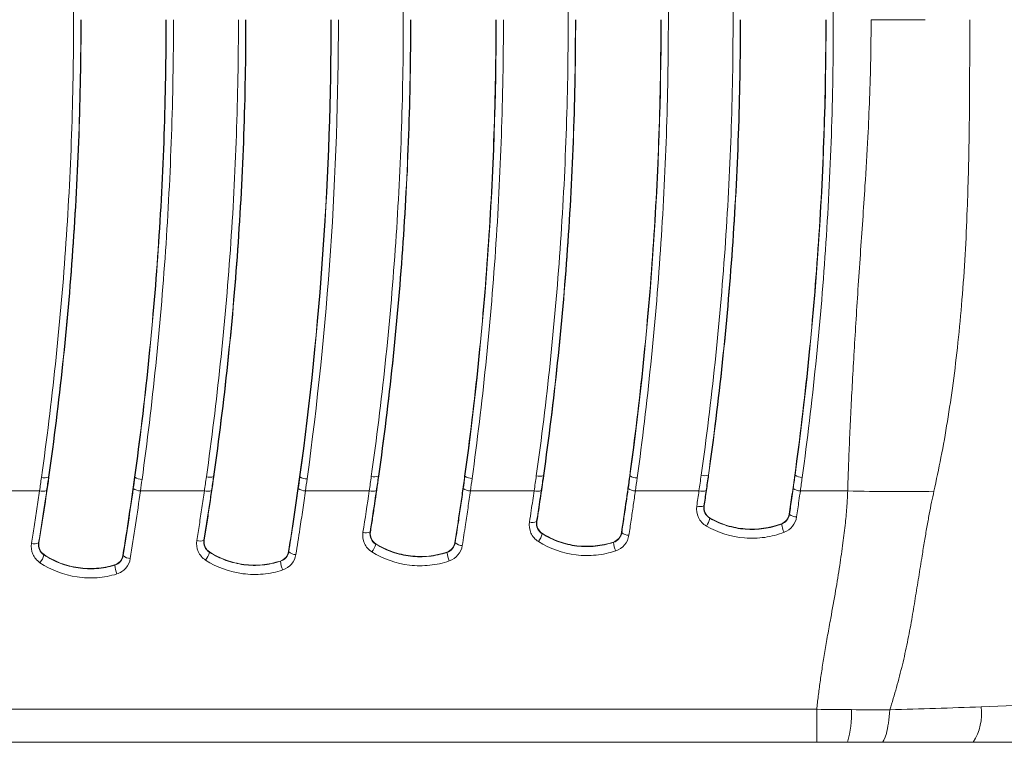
# Model space of a CAD drawing. Header units: millimetres. Extents: x 97 to 538, y 57 to 365.
# Tile 29 of 44: x 366 to 393, y 325 to 345. Entities that reach past the tile are written whole.
import ezdxf

# ---------------------------------------------------------------- set-up
doc = ezdxf.new("R2010")
doc.units = ezdxf.units.MM

msp = doc.modelspace()

# ---------------------------------------------------------------- linework, layer by layer
at = {"color": 7, "linetype": 'Continuous', "lineweight": 15}
for p, q in [((366.803, 332.528), (366.812, 332.527)), ((369.194, 332.526), (369.185, 332.527)), ((371.373, 332.543), (371.382, 332.542)), ((373.768, 332.54), (373.759, 332.541)), ((375.944, 332.557), (375.953, 332.556)), ((378.341, 332.554), (378.332, 332.555)), ((380.515, 332.572), (380.524, 332.57)), ((382.914, 332.568), (382.906, 332.569)), ((385.086, 332.586), (385.094, 332.585)), ((387.488, 332.582), (387.479, 332.583)), ((366.551, 332.149), (364.777, 332.149)), ((371.12, 332.149), (369.348, 332.149)), ((375.689, 332.149), (373.92, 332.149)), ((380.257, 332.149), (378.491, 332.149)), ((384.826, 332.149), (383.063, 332.149)), ((388.946, 332.149), (387.635, 332.149)), ((384.961, 331.734), (384.97, 331.732)), ((380.326, 331.298), (380.335, 331.296)), ((385.133, 331.395), (385.129, 331.388)), ((387.324, 331.5), (387.333, 331.498)), ((375.712, 331.013), (375.721, 331.011)), ((382.676, 330.994), (382.685, 330.993)), ((387.116, 331.23), (387.113, 331.238)), ((366.526, 330.707), (366.535, 330.706)), ((371.107, 330.786), (371.116, 330.784)), ((378.061, 330.713), (378.069, 330.712)), ((380.486, 330.966), (380.482, 330.959)), ((382.456, 330.723), (382.453, 330.73)), ((371.264, 330.456), (371.259, 330.449)), ((373.45, 330.465), (373.459, 330.464)), ((375.873, 330.68), (375.868, 330.674)), ((377.843, 330.445), (377.84, 330.452)), ((366.677, 330.382), (366.672, 330.375)), ((368.861, 330.357), (368.87, 330.355)), ((373.229, 330.198), (373.227, 330.205)), ((368.635, 330.089), (368.633, 330.096)), ((388.087, 326.096), (348.776, 326.096)), ((348.521, 325.183), (388.094, 325.183))]:
    msp.add_line(p, q, dxfattribs=at)
for centre, radius, start, end in [((366.695, 332.835), 0.325, 253.9276, 289.4298), ((369.39, 332.807), 0.342, 235.1928, 270.4679), ((371.265, 332.849), 0.325, 253.9438, 289.4092), ((373.963, 332.822), 0.343, 235.2264, 270.4708), ((375.836, 332.864), 0.325, 253.9592, 289.3894), ((378.536, 332.836), 0.343, 235.2596, 270.4734), ((380.407, 332.879), 0.326, 253.9743, 289.3699), ((383.11, 332.85), 0.343, 235.295, 270.4759), ((384.978, 332.894), 0.326, 253.9901, 289.3476), ((387.683, 332.865), 0.343, 235.3319, 270.477), ((366.641, 332.453), 0.317, 253.5169, 289.9224), ((369.346, 332.485), 0.336, 234.4144, 270.4471), ((371.21, 332.453), 0.317, 253.5164, 289.9208), ((373.917, 332.485), 0.336, 234.4173, 270.4469), ((375.779, 332.453), 0.317, 253.5138, 289.9213), ((378.489, 332.485), 0.336, 234.4173, 270.4481), ((380.347, 332.453), 0.317, 253.5121, 289.923), ((383.06, 332.485), 0.336, 234.4171, 270.4487), ((384.916, 332.453), 0.317, 253.5131, 289.9198), ((387.632, 332.485), 0.336, 234.4198, 270.4479), ((384.851, 332.008), 0.296, 252.7635, 291.8348), ((380.214, 331.552), 0.278, 252.0322, 293.7693), ((384.524, 331.536), 0.623, 324.2571, 346.2473), ((387.526, 331.732), 0.303, 230.4998, 270.933), ((375.599, 331.255), 0.267, 251.587, 295.0027), ((382.876, 331.204), 0.285, 227.814, 271.217), ((387.96, 331.363), 0.855, 188.9421, 205.1658), ((366.412, 330.938), 0.257, 251.134, 296.3091), ((370.993, 331.019), 0.26, 251.2467, 295.9798), ((378.261, 330.912), 0.277, 226.3578, 271.3549), ((379.944, 331.091), 0.553, 321.1874, 346.2012), ((383.347, 330.833), 0.898, 187.0597, 202.7567), ((370.757, 330.562), 0.515, 320.0765, 347.3157), ((373.649, 330.655), 0.27, 225.0916, 271.4636), ((375.344, 330.794), 0.538, 321.0954, 347.0432), ((378.696, 330.545), 0.859, 186.7021, 203.2319), ((366.187, 330.487), 0.498, 318.7981, 347.0306), ((369.06, 330.543), 0.267, 224.5419, 271.5085), ((374.09, 330.289), 0.865, 186.0546, 202.5994), ((369.536, 330.176), 0.905, 185.5132, 201.3844), ((386.647, 325.922), 2.407, 342.1125, 3.9388), ((391.142, 325.991), 1.518, 327.8082, 6.625)]:
    msp.add_arc(centre, radius, start, end, dxfattribs=at)
for points, knots in [([(376.632, 345.203), (376.632, 347.399), (376.553, 349.589), (376.315, 352.863), (376.216, 353.949), (376.04, 355.57), (375.976, 356.109), (375.84, 357.184), (375.765, 357.72), (375.69, 358.256)], [0, 0, 0, 0, 0.5, 0.5, 0.75, 0.75, 0.875, 0.875, 1, 1, 1, 1]), ([(383.064, 358.256), (383.137, 357.72), (383.209, 357.184), (383.341, 356.109), (383.403, 355.57), (383.574, 353.949), (383.67, 352.863), (383.9, 349.59), (383.977, 347.398), (383.977, 345.203)], [0, 0, 0, 0, 0.125, 0.125, 0.25, 0.25, 0.5, 0.5, 1, 1, 1, 1]), ([(367.495, 345.203), (367.495, 347.334), (367.42, 349.465), (367.121, 353.7), (366.898, 355.802), (366.605, 357.882)], [0, 0, 0, 0, 0.5, 0.5, 1, 1, 1, 1]), ([(381.201, 345.203), (381.201, 347.327), (381.126, 349.45), (380.83, 353.673), (380.608, 355.766), (380.317, 357.839)], [0, 0, 0, 0, 0.5, 0.5, 1, 1, 1, 1]), ([(385.77, 345.203), (385.77, 347.325), (385.695, 349.445), (385.399, 353.663), (385.178, 355.754), (384.888, 357.825)], [0, 0, 0, 0, 0.5, 0.5, 1, 1, 1, 1]), ([(387.686, 357.884), (387.97, 355.803), (388.187, 353.698), (388.476, 349.461), (388.548, 347.334), (388.548, 345.203)], [0, 0, 0, 0, 0.5, 0.5, 1, 1, 1, 1]), ([(366.605, 332.523), (366.898, 334.603), (367.121, 336.707), (367.42, 340.943), (367.495, 343.071), (367.495, 345.203)], [0, 0, 0, 0, 0.5, 0.5, 1, 1, 1, 1]), ([(367.695, 345.203), (367.695, 343.074), (367.619, 340.945), (367.32, 336.711), (367.097, 334.605), (366.803, 332.528)], [0, 0, 0, 0, 0.5, 0.5, 1, 1, 1, 1]), ([(366.812, 332.527), (367.105, 334.605), (367.329, 336.708), (367.628, 340.943), (367.703, 343.071), (367.703, 345.203)], [0, 0, 0, 0, 0.5, 0.5, 1, 1, 1, 1]), ([(370.054, 345.203), (370.054, 343.071), (369.981, 340.946), (369.689, 336.709), (369.472, 334.606), (369.185, 332.527)], [0, 0, 0, 0, 0.5, 0.5, 1, 1, 1, 1]), ([(369.194, 332.526), (369.48, 334.605), (369.698, 336.71), (369.989, 340.946), (370.063, 343.071), (370.063, 345.203)], [0, 0, 0, 0, 0.5, 0.5, 1, 1, 1, 1]), ([(370.263, 345.203), (370.263, 343.061), (370.189, 340.926), (369.897, 336.669), (369.679, 334.555), (369.392, 332.465)], [0, 0, 0, 0, 0.5, 0.5, 1, 1, 1, 1]), ([(371.176, 332.537), (371.468, 334.615), (371.69, 336.712), (371.988, 340.945), (372.064, 343.073), (372.064, 345.203)], [0, 0, 0, 0, 0.5, 0.5, 1, 1, 1, 1]), ([(372.263, 345.203), (372.263, 343.075), (372.188, 340.947), (371.89, 336.716), (371.667, 334.619), (371.373, 332.543)], [0, 0, 0, 0, 0.5, 0.5, 1, 1, 1, 1]), ([(371.382, 332.542), (371.676, 334.617), (371.898, 336.713), (372.197, 340.945), (372.272, 343.073), (372.272, 345.203)], [0, 0, 0, 0, 0.5, 0.5, 1, 1, 1, 1]), ([(375.746, 332.551), (376.038, 334.627), (376.26, 336.722), (376.557, 340.95), (376.632, 343.075), (376.632, 345.203)], [0, 0, 0, 0, 0.5, 0.5, 1, 1, 1, 1]), ([(376.832, 345.203), (376.832, 343.077), (376.757, 340.952), (376.459, 336.726), (376.237, 334.631), (375.944, 332.557)], [0, 0, 0, 0, 0.5, 0.5, 1, 1, 1, 1]), ([(375.953, 332.556), (376.246, 334.63), (376.468, 336.723), (376.765, 340.95), (376.841, 343.075), (376.841, 345.203)], [0, 0, 0, 0, 0.5, 0.5, 1, 1, 1, 1]), ([(379.197, 345.203), (379.197, 343.076), (379.124, 340.95), (378.834, 336.723), (378.617, 334.63), (378.332, 332.555)], [0, 0, 0, 0, 0.5, 0.5, 1, 1, 1, 1]), ([(379.406, 345.203), (379.406, 343.066), (379.332, 340.931), (379.042, 336.683), (378.825, 334.579), (378.539, 332.493)], [0, 0, 0, 0, 0.5, 0.5, 1, 1, 1, 1]), ([(380.317, 332.566), (380.608, 334.639), (380.829, 336.732), (381.126, 340.955), (381.201, 343.078), (381.201, 345.203)], [0, 0, 0, 0, 0.5, 0.5, 1, 1, 1, 1]), ([(381.401, 345.203), (381.401, 343.08), (381.326, 340.957), (381.029, 336.736), (380.807, 334.643), (380.515, 332.572)], [0, 0, 0, 0, 0.5, 0.5, 1, 1, 1, 1]), ([(380.524, 332.57), (380.816, 334.642), (381.037, 336.733), (381.334, 340.955), (381.409, 343.078), (381.409, 345.203)], [0, 0, 0, 0, 0.5, 0.5, 1, 1, 1, 1]), ([(383.769, 345.203), (383.769, 343.078), (383.696, 340.955), (383.406, 336.733), (383.19, 334.641), (382.906, 332.569)], [0, 0, 0, 0, 0.5, 0.5, 1, 1, 1, 1]), ([(383.977, 345.203), (383.977, 343.068), (383.904, 340.936), (383.614, 336.693), (383.398, 334.591), (383.113, 332.507)], [0, 0, 0, 0, 0.5, 0.5, 1, 1, 1, 1]), ([(384.888, 332.58), (385.178, 334.651), (385.399, 336.741), (385.695, 340.96), (385.77, 343.08), (385.77, 345.203)], [0, 0, 0, 0, 0.5, 0.5, 1, 1, 1, 1]), ([(385.97, 345.203), (385.97, 343.082), (385.895, 340.962), (385.598, 336.745), (385.377, 334.655), (385.086, 332.586)], [0, 0, 0, 0, 0.5, 0.5, 1, 1, 1, 1]), ([(385.094, 332.585), (385.386, 334.654), (385.607, 336.743), (385.903, 340.96), (385.978, 343.08), (385.978, 345.203)], [0, 0, 0, 0, 0.5, 0.5, 1, 1, 1, 1]), ([(388.34, 345.203), (388.34, 343.08), (388.267, 340.96), (387.978, 336.742), (387.763, 334.653), (387.479, 332.583)], [0, 0, 0, 0, 0.5, 0.5, 1, 1, 1, 1]), ([(388.548, 345.203), (388.548, 343.071), (388.476, 340.94), (388.186, 336.702), (387.971, 334.602), (387.686, 332.521)], [0, 0, 0, 0, 0.5, 0.5, 1, 1, 1, 1]), ([(388.946, 332.149), (388.953, 332.371), (388.967, 332.827), (388.996, 333.535), (389.031, 334.287), (389.072, 335.083), (389.119, 335.923), (389.173, 336.808), (389.232, 337.737), (389.319, 339.005), (389.416, 340.413), (389.504, 341.856), (389.556, 343.026), (389.587, 344.111), (389.594, 344.838), (389.598, 345.203)], [0, 0, 0, 0, 0.051312, 0.105945, 0.163903, 0.225187, 0.289798, 0.357738, 0.429008, 0.503609, 0.649119, 0.75219, 0.834116, 0.916713, 1, 1, 1, 1]), ([(392.328, 345.203), (392.328, 345), (392.328, 344.548), (392.327, 343.803), (392.323, 342.92), (392.309, 341.619), (392.273, 340.194), (392.206, 338.692), (392.121, 337.462), (392.009, 336.274), (391.874, 335.15), (391.717, 334.089), (391.542, 333.091), (391.404, 332.45), (391.337, 332.138)], [0, 0, 0, 0, 0.046215, 0.102861, 0.169905, 0.247316, 0.399714, 0.495101, 0.590605, 0.681475, 0.767783, 0.849596, 0.92698, 1, 1, 1, 1]), ([(366.535, 330.706), (366.559, 330.858), (366.584, 331.01), (366.608, 331.163), (366.632, 331.315), (366.655, 331.467), (366.679, 331.62), (366.725, 331.922), (366.769, 332.224), (366.812, 332.527)], [0, 0, 0, 0, 0.000471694, 0.000471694, 0.000471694, 0.000943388, 0.000943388, 0.000943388, 0.001875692, 0.001875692, 0.001875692, 0.001875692]), ([(366.803, 332.528), (366.803, 332.528), (366.803, 332.528), (366.803, 332.528), (366.785, 332.404), (366.767, 332.28), (366.749, 332.155)], [-0.00000006, -0.00000006, -0.00000006, -0.00000006, 0, 0, 0, 0.0003826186, 0.0003826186, 0.0003826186, 0.0003826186]), ([(369.15, 332.212), (369.165, 332.317), (369.18, 332.421), (369.194, 332.526), (369.194, 332.526), (369.194, 332.526), (369.194, 332.526)], [0, 0, 0, 0, 0.0003219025, 0.0003219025, 0.0003219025, 0.0003219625, 0.0003219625, 0.0003219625, 0.0003219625]), ([(371.116, 330.784), (371.14, 330.931), (371.163, 331.078), (371.186, 331.225), (371.209, 331.372), (371.232, 331.519), (371.254, 331.666), (371.298, 331.957), (371.341, 332.249), (371.382, 332.542)], [0, 0, 0, 0, 0.000454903, 0.000454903, 0.000454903, 0.000909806, 0.000909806, 0.000909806, 0.001809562, 0.001809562, 0.001809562, 0.001809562]), ([(371.373, 332.543), (371.373, 332.543), (371.373, 332.543), (371.373, 332.543), (371.355, 332.414), (371.337, 332.284), (371.318, 332.155)], [-0.00000006, -0.00000006, -0.00000006, -0.00000006, 0, 0, 0, 0.0003973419, 0.0003973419, 0.0003973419, 0.0003973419]), ([(373.759, 332.541), (373.735, 332.366), (373.71, 332.192), (373.685, 332.017), (373.66, 331.843), (373.635, 331.668), (373.609, 331.494), (373.558, 331.15), (373.505, 330.807), (373.45, 330.465)], [0, 0, 0, 0, 0.00053804, 0.00053804, 0.00053804, 0.001076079, 0.001076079, 0.001076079, 0.00213773, 0.00213773, 0.00213773, 0.00213773]), ([(373.722, 332.212), (373.737, 332.321), (373.753, 332.431), (373.768, 332.54), (373.768, 332.54), (373.768, 332.54), (373.768, 332.54)], [0, 0, 0, 0, 0.0003362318, 0.0003362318, 0.0003362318, 0.0003362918, 0.0003362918, 0.0003362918, 0.0003362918]), ([(375.721, 331.011), (375.742, 331.14), (375.762, 331.269), (375.782, 331.398), (375.802, 331.528), (375.822, 331.657), (375.841, 331.786), (375.88, 332.042), (375.917, 332.299), (375.953, 332.556)], [0, 0, 0, 0, 0.000399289, 0.000399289, 0.000399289, 0.000798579, 0.000798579, 0.000798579, 0.001589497, 0.001589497, 0.001589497, 0.001589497]), ([(375.944, 332.557), (375.944, 332.557), (375.944, 332.557), (375.944, 332.557), (375.925, 332.423), (375.906, 332.289), (375.886, 332.155)], [-0.00000006, -0.00000006, -0.00000006, -0.00000006, 0, 0, 0, 0.0004120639, 0.0004120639, 0.0004120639, 0.0004120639]), ([(378.332, 332.555), (378.311, 332.4), (378.289, 332.245), (378.267, 332.091), (378.245, 331.936), (378.223, 331.781), (378.2, 331.627), (378.155, 331.322), (378.109, 331.017), (378.061, 330.713)], [0, 0, 0, 0, 0.000476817, 0.000476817, 0.000476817, 0.000953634, 0.000953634, 0.000953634, 0.001895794, 0.001895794, 0.001895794, 0.001895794]), ([(378.293, 332.212), (378.309, 332.326), (378.325, 332.44), (378.341, 332.554), (378.341, 332.554), (378.341, 332.554), (378.341, 332.554)], [0, 0, 0, 0, 0.0003505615, 0.0003505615, 0.0003505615, 0.0003506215, 0.0003506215, 0.0003506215, 0.0003506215]), ([(380.335, 331.296), (380.351, 331.403), (380.368, 331.509), (380.384, 331.615), (380.4, 331.722), (380.416, 331.828), (380.432, 331.935), (380.463, 332.146), (380.494, 332.358), (380.524, 332.57)], [0, 0, 0, 0, 0.0003288, 0.0003288, 0.0003288, 0.000657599, 0.000657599, 0.000657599, 0.001310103, 0.001310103, 0.001310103, 0.001310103]), ([(380.515, 332.572), (380.515, 332.572), (380.515, 332.572), (380.515, 332.571), (380.495, 332.433), (380.475, 332.294), (380.455, 332.155)], [-0.00000006, -0.00000006, -0.00000006, -0.00000006, 0, 0, 0, 0.0004267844, 0.0004267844, 0.0004267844, 0.0004267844]), ([(382.906, 332.569), (382.887, 332.437), (382.869, 332.305), (382.85, 332.172), (382.832, 332.04), (382.813, 331.908), (382.793, 331.776), (382.755, 331.515), (382.716, 331.254), (382.676, 330.994)], [0, 0, 0, 0, 0.000407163, 0.000407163, 0.000407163, 0.000814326, 0.000814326, 0.000814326, 0.001620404, 0.001620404, 0.001620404, 0.001620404]), ([(382.865, 332.212), (382.882, 332.331), (382.898, 332.449), (382.914, 332.568), (382.914, 332.568), (382.914, 332.568), (382.914, 332.568)], [0, 0, 0, 0, 0.0003648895, 0.0003648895, 0.0003648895, 0.0003649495, 0.0003649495, 0.0003649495, 0.0003649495]), ([(384.826, 332.149), (384.836, 332.221), (384.847, 332.293), (384.857, 332.365), (384.867, 332.436), (384.877, 332.508), (384.888, 332.58)], [0, 0, 0, 0, 0.0002208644, 0.0002208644, 0.0002208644, 0.0004417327, 0.0004417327, 0.0004417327, 0.0004417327]), ([(384.97, 331.732), (384.981, 331.803), (384.992, 331.874), (385.002, 331.946), (385.013, 332.017), (385.023, 332.088), (385.034, 332.159), (385.054, 332.301), (385.075, 332.443), (385.094, 332.585)], [0, 0, 0, 0, 0.0002195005, 0.0002195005, 0.0002195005, 0.0004390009, 0.0004390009, 0.0004390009, 0.0008758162, 0.0008758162, 0.0008758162, 0.0008758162]), ([(385.086, 332.586), (385.086, 332.586), (385.086, 332.586), (385.086, 332.586), (385.075, 332.514), (385.065, 332.442), (385.055, 332.371), (385.045, 332.299), (385.034, 332.227), (385.024, 332.155)], [-0.00000006, -0.00000006, -0.00000006, -0.00000006, 0, 0, 0, 0.0002207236, 0.0002207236, 0.0002207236, 0.0004415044, 0.0004415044, 0.0004415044, 0.0004415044]), ([(387.479, 332.583), (387.467, 332.492), (387.454, 332.402), (387.441, 332.311), (387.429, 332.22), (387.416, 332.13), (387.403, 332.039), (387.377, 331.859), (387.351, 331.679), (387.324, 331.5)], [0, 0, 0, 0, 0.000279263, 0.000279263, 0.000279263, 0.000558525, 0.000558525, 0.000558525, 0.001113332, 0.001113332, 0.001113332, 0.001113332]), ([(387.436, 332.212), (387.454, 332.335), (387.471, 332.459), (387.488, 332.582), (387.488, 332.582), (387.488, 332.582), (387.488, 332.582)], [0, 0, 0, 0, 0.0003792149, 0.0003792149, 0.0003792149, 0.0003792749, 0.0003792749, 0.0003792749, 0.0003792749]), ([(366.329, 330.695), (366.353, 330.847), (366.378, 331), (366.402, 331.154), (366.427, 331.319), (366.453, 331.484), (366.478, 331.65), (366.503, 331.816), (366.527, 331.983), (366.551, 332.149)], [0, 0, 0, 0, 0.000476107, 0.000476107, 0.000476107, 0.000989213, 0.000989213, 0.000989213, 0.001502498, 0.001502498, 0.001502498, 0.001502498]), ([(366.749, 332.155), (366.727, 332.002), (366.704, 331.849), (366.681, 331.697), (366.656, 331.531), (366.631, 331.366), (366.605, 331.201), (366.579, 331.036), (366.553, 330.872), (366.526, 330.707), (366.526, 330.707), (366.526, 330.707), (366.526, 330.707)], [0, 0, 0, 0, 0.000471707, 0.000471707, 0.000471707, 0.000983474, 0.000983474, 0.000983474, 0.001495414, 0.001495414, 0.001495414, 0.001495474, 0.001495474, 0.001495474, 0.001495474]), ([(370.91, 330.773), (370.934, 330.92), (370.957, 331.068), (370.98, 331.216), (371.004, 331.371), (371.028, 331.526), (371.051, 331.682), (371.074, 331.837), (371.097, 331.993), (371.12, 332.149)], [0, 0, 0, 0, 0.000459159, 0.000459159, 0.000459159, 0.000939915, 0.000939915, 0.000939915, 0.001420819, 0.001420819, 0.001420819, 0.001420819]), ([(371.318, 332.155), (371.296, 332.008), (371.274, 331.86), (371.252, 331.713), (371.229, 331.558), (371.205, 331.403), (371.181, 331.248), (371.157, 331.094), (371.132, 330.94), (371.107, 330.786), (371.107, 330.786), (371.107, 330.786), (371.107, 330.786)], [0, 0, 0, 0, 0.000454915, 0.000454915, 0.000454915, 0.000934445, 0.000934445, 0.000934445, 0.001414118, 0.001414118, 0.001414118, 0.001414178, 0.001414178, 0.001414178, 0.001414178]), ([(373.459, 330.464), (373.459, 330.464), (373.459, 330.464), (373.459, 330.464), (373.496, 330.698), (373.533, 330.932), (373.569, 331.168), (373.595, 331.341), (373.621, 331.515), (373.647, 331.689), (373.672, 331.863), (373.697, 332.037), (373.722, 332.212)], [-0.00000006, -0.00000006, -0.00000006, -0.00000006, 0, 0, 0, 0.00073082, 0.00073082, 0.00073082, 0.001268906, 0.001268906, 0.001268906, 0.001806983, 0.001806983, 0.001806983, 0.001806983]), ([(373.92, 332.149), (373.895, 331.973), (373.87, 331.797), (373.845, 331.621), (373.819, 331.446), (373.793, 331.27), (373.766, 331.095), (373.73, 330.858), (373.694, 330.621), (373.656, 330.385)], [0, 0, 0, 0, 0.00054291, 0.00054291, 0.00054291, 0.001085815, 0.001085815, 0.001085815, 0.001823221, 0.001823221, 0.001823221, 0.001823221]), ([(378.069, 330.712), (378.069, 330.712), (378.069, 330.712), (378.069, 330.712), (378.1, 330.903), (378.129, 331.094), (378.158, 331.286), (378.181, 331.44), (378.204, 331.594), (378.227, 331.748), (378.249, 331.903), (378.272, 332.057), (378.293, 332.212)], [-0.00000006, -0.00000006, -0.00000006, -0.00000006, 0, 0, 0, 0.000595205, 0.000595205, 0.000595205, 0.001072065, 0.001072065, 0.001072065, 0.00154892, 0.00154892, 0.00154892, 0.00154892]), ([(378.491, 332.149), (378.47, 331.993), (378.447, 331.837), (378.425, 331.681), (378.402, 331.525), (378.379, 331.37), (378.356, 331.215), (378.327, 331.021), (378.297, 330.828), (378.267, 330.635)], [0, 0, 0, 0, 0.000481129, 0.000481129, 0.000481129, 0.000962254, 0.000962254, 0.000962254, 0.001562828, 0.001562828, 0.001562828, 0.001562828]), ([(380.128, 331.288), (380.145, 331.395), (380.161, 331.502), (380.177, 331.609), (380.205, 331.789), (380.231, 331.969), (380.257, 332.149)], [0, 0, 0, 0, 0.0003318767, 0.0003318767, 0.0003318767, 0.0008874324, 0.0008874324, 0.0008874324, 0.0008874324]), ([(380.455, 332.155), (380.44, 332.049), (380.424, 331.942), (380.408, 331.835), (380.381, 331.656), (380.354, 331.477), (380.326, 331.298), (380.326, 331.298), (380.326, 331.298), (380.326, 331.298)], [0, 0, 0, 0, 0.0003288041, 0.0003288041, 0.0003288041, 0.0008832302, 0.0008832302, 0.0008832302, 0.0008832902, 0.0008832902, 0.0008832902, 0.0008832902]), ([(382.685, 330.993), (382.685, 330.993), (382.685, 330.993), (382.685, 330.993), (382.706, 331.129), (382.727, 331.266), (382.747, 331.403), (382.768, 331.541), (382.788, 331.678), (382.808, 331.816), (382.827, 331.948), (382.846, 332.08), (382.865, 332.212)], [-0.00000006, -0.00000006, -0.00000006, -0.00000006, 0, 0, 0, 0.000425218, 0.000425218, 0.000425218, 0.00085039, 0.00085039, 0.00085039, 0.001257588, 0.001257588, 0.001257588, 0.001257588]), ([(383.063, 332.149), (383.044, 332.016), (383.025, 331.883), (383.006, 331.749), (382.986, 331.611), (382.966, 331.472), (382.945, 331.333), (382.925, 331.195), (382.904, 331.057), (382.883, 330.919)], [0, 0, 0, 0, 0.000410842, 0.000410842, 0.000410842, 0.000839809, 0.000839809, 0.000839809, 0.001268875, 0.001268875, 0.001268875, 0.001268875]), ([(385.024, 332.155), (385.003, 332.015), (384.982, 331.874), (384.961, 331.734), (384.961, 331.734), (384.961, 331.734), (384.961, 331.734)], [0, 0, 0, 0, 0.0004335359, 0.0004335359, 0.0004335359, 0.0004335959, 0.0004335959, 0.0004335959, 0.0004335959]), ([(387.333, 331.498), (387.333, 331.498), (387.333, 331.498), (387.333, 331.498), (387.355, 331.645), (387.376, 331.793), (387.398, 331.94), (387.411, 332.031), (387.424, 332.121), (387.436, 332.212)], [-0.00000006, -0.00000006, -0.00000006, -0.00000006, 0, 0, 0, 0.0004550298, 0.0004550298, 0.0004550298, 0.0007343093, 0.0007343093, 0.0007343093, 0.0007343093]), ([(387.635, 332.149), (387.622, 332.058), (387.609, 331.966), (387.596, 331.875), (387.574, 331.726), (387.553, 331.577), (387.531, 331.429)], [0, 0, 0, 0, 0.000281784, 0.000281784, 0.000281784, 0.0007409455, 0.0007409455, 0.0007409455, 0.0007409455]), ([(388.087, 326.096), (388.101, 326.219), (388.13, 326.471), (388.183, 326.86), (388.244, 327.271), (388.313, 327.702), (388.391, 328.155), (388.494, 328.717), (388.61, 329.36), (388.723, 330.054), (388.814, 330.679), (388.881, 331.233), (388.928, 331.715), (388.94, 332.013), (388.946, 332.149)], [0, 0, 0, 0, 0.062892, 0.12903, 0.19843, 0.2711, 0.347051, 0.426291, 0.552602, 0.666586, 0.76827, 0.857692, 0.934906, 1, 1, 1, 1]), ([(391.337, 332.138), (391.315, 332.037), (391.269, 331.826), (391.204, 331.494), (391.139, 331.135), (391.073, 330.749), (390.999, 330.285), (390.915, 329.754), (390.818, 329.167), (390.719, 328.566), (390.605, 327.953), (390.464, 327.326), (390.304, 326.701), (390.18, 326.29), (390.117, 326.084)], [0, 0, 0, 0, 0.048854, 0.102158, 0.15992, 0.222146, 0.288841, 0.38486, 0.480746, 0.576543, 0.680909, 0.786162, 0.89247, 1, 1, 1, 1]), ([(385.03, 331.172), (384.934, 331.228), (384.857, 331.312), (384.764, 331.507), (384.747, 331.618), (384.764, 331.726)], [0, 0, 0, 0, 0.5, 0.5, 1, 1, 1, 1]), ([(384.961, 331.734), (384.951, 331.667), (384.962, 331.598), (385.02, 331.476), (385.069, 331.423), (385.129, 331.388)], [0, 0, 0, 0, 0.5, 0.5, 1, 1, 1, 1]), ([(384.97, 331.732), (384.96, 331.666), (384.971, 331.599), (385.028, 331.48), (385.075, 331.429), (385.133, 331.395)], [0, 0, 0, 0, 0.5, 0.5, 1, 1, 1, 1]), ([(380.375, 330.744), (380.284, 330.801), (380.213, 330.885), (380.127, 331.076), (380.112, 331.183), (380.128, 331.288)], [0, 0, 0, 0, 0.5, 0.5, 1, 1, 1, 1]), ([(380.326, 331.298), (380.316, 331.234), (380.325, 331.166), (380.379, 331.048), (380.425, 330.994), (380.482, 330.959)], [0, 0, 0, 0, 0.5, 0.5, 1, 1, 1, 1]), ([(380.335, 331.296), (380.325, 331.233), (380.334, 331.167), (380.387, 331.051), (380.431, 331), (380.486, 330.966)], [0, 0, 0, 0, 0.5, 0.5, 1, 1, 1, 1]), ([(385.129, 331.388), (385.278, 331.303), (385.436, 331.235), (385.766, 331.133), (385.934, 331.101), (386.275, 331.074), (386.45, 331.079), (386.789, 331.127), (386.955, 331.17), (387.116, 331.23)], [0, 0, 0, 0, 0.25, 0.25, 0.5, 0.5, 0.75, 0.75, 1, 1, 1, 1]), ([(387.113, 331.238), (386.791, 331.117), (386.444, 331.069), (385.935, 331.109), (385.764, 331.142), (385.438, 331.243), (385.282, 331.31), (385.133, 331.395)], [0, 0, 0, 0, 0.5, 0.5, 0.75, 0.75, 1, 1, 1, 1]), ([(387.116, 331.23), (387.174, 331.252), (387.225, 331.29), (387.3, 331.383), (387.324, 331.44), (387.333, 331.498)], [0, 0, 0, 0, 0.5, 0.5, 1, 1, 1, 1]), ([(375.763, 330.456), (375.671, 330.514), (375.599, 330.597), (375.513, 330.789), (375.498, 330.897), (375.515, 331.001)], [0, 0, 0, 0, 0.5, 0.5, 1, 1, 1, 1]), ([(375.712, 331.013), (375.702, 330.949), (375.711, 330.881), (375.765, 330.762), (375.811, 330.709), (375.868, 330.674)], [0, 0, 0, 0, 0.5, 0.5, 1, 1, 1, 1]), ([(375.721, 331.011), (375.711, 330.948), (375.72, 330.882), (375.773, 330.766), (375.817, 330.715), (375.873, 330.68)], [0, 0, 0, 0, 0.5, 0.5, 1, 1, 1, 1]), ([(382.456, 330.723), (382.516, 330.743), (382.57, 330.78), (382.649, 330.875), (382.675, 330.933), (382.685, 330.993)], [0, 0, 0, 0, 0.5, 0.5, 1, 1, 1, 1]), ([(387.187, 331), (387.011, 330.933), (386.832, 330.887), (386.464, 330.835), (386.274, 330.829), (385.719, 330.873), (385.354, 330.986), (385.03, 331.172)], [0, 0, 0, 0, 0.25, 0.25, 0.5, 0.5, 1, 1, 1, 1]), ([(366.526, 330.707), (366.516, 330.645), (366.524, 330.58), (366.574, 330.464), (366.618, 330.411), (366.672, 330.375)], [0, 0, 0, 0, 0.5, 0.5, 1, 1, 1, 1]), ([(371.152, 330.231), (371.062, 330.289), (370.991, 330.373), (370.907, 330.563), (370.893, 330.669), (370.91, 330.773)], [0, 0, 0, 0, 0.5, 0.5, 1, 1, 1, 1]), ([(371.107, 330.786), (371.097, 330.722), (371.106, 330.656), (371.158, 330.538), (371.203, 330.485), (371.259, 330.449)], [0, 0, 0, 0, 0.5, 0.5, 1, 1, 1, 1]), ([(371.116, 330.784), (371.106, 330.721), (371.114, 330.656), (371.166, 330.541), (371.209, 330.49), (371.264, 330.456)], [0, 0, 0, 0, 0.5, 0.5, 1, 1, 1, 1]), ([(377.843, 330.445), (377.903, 330.465), (377.956, 330.502), (378.034, 330.596), (378.06, 330.653), (378.069, 330.712)], [0, 0, 0, 0, 0.5, 0.5, 1, 1, 1, 1]), ([(382.519, 330.486), (382.341, 330.427), (382.16, 330.388), (381.791, 330.351), (381.602, 330.352), (381.05, 330.419), (380.691, 330.546), (380.375, 330.744)], [0, 0, 0, 0, 0.25, 0.25, 0.5, 0.5, 1, 1, 1, 1]), ([(380.482, 330.959), (380.626, 330.869), (380.781, 330.794), (381.106, 330.68), (381.272, 330.641), (381.611, 330.601), (381.786, 330.599), (382.125, 330.633), (382.293, 330.669), (382.456, 330.723)], [0, 0, 0, 0, 0.25, 0.25, 0.5, 0.5, 0.75, 0.75, 1, 1, 1, 1]), ([(382.453, 330.73), (382.127, 330.622), (381.779, 330.588), (381.273, 330.649), (381.104, 330.689), (380.784, 330.802), (380.631, 330.875), (380.486, 330.966)], [0, 0, 0, 0, 0.5, 0.5, 0.75, 0.75, 1, 1, 1, 1]), ([(382.883, 330.919), (382.868, 330.821), (382.826, 330.728), (382.699, 330.577), (382.615, 330.518), (382.519, 330.486)], [0, 0, 0, 0, 0.5, 0.5, 1, 1, 1, 1]), ([(366.562, 330.159), (366.474, 330.217), (366.406, 330.3), (366.325, 330.488), (366.312, 330.593), (366.329, 330.695)], [0, 0, 0, 0, 0.5, 0.5, 1, 1, 1, 1]), ([(371.259, 330.449), (371.403, 330.358), (371.557, 330.282), (371.88, 330.166), (372.046, 330.126), (372.384, 330.082), (372.559, 330.079), (372.898, 330.111), (373.066, 330.145), (373.229, 330.198)], [0, 0, 0, 0, 0.25, 0.25, 0.5, 0.5, 0.75, 0.75, 1, 1, 1, 1]), ([(373.227, 330.205), (372.9, 330.1), (372.552, 330.068), (372.047, 330.133), (371.879, 330.174), (371.56, 330.289), (371.408, 330.364), (371.264, 330.456)], [0, 0, 0, 0, 0.5, 0.5, 0.75, 0.75, 1, 1, 1, 1]), ([(373.229, 330.198), (373.29, 330.217), (373.344, 330.254), (373.423, 330.348), (373.449, 330.405), (373.459, 330.464)], [0, 0, 0, 0, 0.5, 0.5, 1, 1, 1, 1]), ([(377.907, 330.206), (377.729, 330.146), (377.548, 330.107), (377.18, 330.068), (376.99, 330.069), (376.438, 330.134), (376.079, 330.259), (375.763, 330.456)], [0, 0, 0, 0, 0.25, 0.25, 0.5, 0.5, 1, 1, 1, 1]), ([(375.868, 330.674), (376.013, 330.584), (376.168, 330.51), (376.493, 330.397), (376.66, 330.359), (376.999, 330.32), (377.173, 330.319), (377.513, 330.354), (377.681, 330.39), (377.843, 330.445)], [0, 0, 0, 0, 0.25, 0.25, 0.5, 0.5, 0.75, 0.75, 1, 1, 1, 1]), ([(377.84, 330.452), (377.515, 330.343), (377.167, 330.308), (376.661, 330.367), (376.492, 330.406), (376.171, 330.517), (376.018, 330.59), (375.873, 330.68)], [0, 0, 0, 0, 0.5, 0.5, 0.75, 0.75, 1, 1, 1, 1]), ([(378.267, 330.635), (378.252, 330.539), (378.21, 330.447), (378.085, 330.297), (378.002, 330.238), (377.907, 330.206)], [0, 0, 0, 0, 0.5, 0.5, 1, 1, 1, 1]), ([(368.694, 329.846), (368.515, 329.791), (368.333, 329.757), (367.964, 329.73), (367.774, 329.736), (367.225, 329.818), (366.871, 329.953), (366.562, 330.159)], [0, 0, 0, 0, 0.25, 0.25, 0.5, 0.5, 1, 1, 1, 1]), ([(366.672, 330.375), (366.814, 330.282), (366.966, 330.203), (367.287, 330.081), (367.452, 330.038), (367.789, 329.989), (367.963, 329.983), (368.303, 330.008), (368.472, 330.039), (368.635, 330.089)], [0, 0, 0, 0, 0.25, 0.25, 0.5, 0.5, 0.75, 0.75, 1, 1, 1, 1]), ([(368.633, 330.096), (368.305, 329.997), (367.957, 329.972), (367.453, 330.046), (367.286, 330.089), (366.969, 330.21), (366.819, 330.288), (366.677, 330.382)], [0, 0, 0, 0, 0.5, 0.5, 0.75, 0.75, 1, 1, 1, 1]), ([(368.635, 330.089), (368.697, 330.107), (368.752, 330.144), (368.833, 330.238), (368.86, 330.296), (368.87, 330.355)], [0, 0, 0, 0, 0.5, 0.5, 1, 1, 1, 1]), ([(369.067, 330.276), (369.051, 330.177), (369.008, 330.084), (368.878, 329.933), (368.792, 329.876), (368.694, 329.846)], [0, 0, 0, 0, 0.5, 0.5, 1, 1, 1, 1]), ([(373.291, 329.957), (373.113, 329.899), (372.932, 329.862), (372.563, 329.827), (372.373, 329.83), (371.822, 329.901), (371.465, 330.031), (371.152, 330.231)], [0, 0, 0, 0, 0.25, 0.25, 0.5, 0.5, 1, 1, 1, 1]), ([(373.656, 330.385), (373.641, 330.288), (373.598, 330.196), (373.472, 330.046), (373.387, 329.988), (373.291, 329.957)], [0, 0, 0, 0, 0.5, 0.5, 1, 1, 1, 1]), ([(407.503, 326.676), (405.013, 326.651), (402.528, 326.573), (398.816, 326.425), (397.581, 326.371), (395.113, 326.264), (393.881, 326.212), (392.65, 326.166)], [0, 0, 0, 0, 0.5, 0.5, 0.75, 0.75, 1, 1, 1, 1]), ([(388.094, 326.096), (388.094, 325.827), (388.094, 325.593), (388.094, 325.27), (388.094, 325.183), (388.094, 325.183)], [0, 0, 0, 0, 0.5, 0.5, 1, 1, 1, 1]), ([(389.879, 325.183), (389.929, 325.183), (389.978, 325.269), (390.061, 325.587), (390.095, 325.818), (390.115, 326.084)], [0, 0, 0, 0, 0.5, 0.5, 1, 1, 1, 1]), ([(392.427, 325.183), (394.901, 325.183), (397.381, 325.183), (402.362, 325.183), (404.864, 325.183), (407.37, 325.183)], [0, 0, 0, 0, 0.5, 0.5, 1, 1, 1, 1])]:
    msp.add_open_spline(points, degree=3, knots=knots, dxfattribs=at)
for points in [[(374.626, 345.203), (374.626, 340.946), (374.33, 336.693), (373.759, 332.541)], [(373.768, 332.54), (374.339, 336.693), (374.634, 340.946), (374.634, 345.203)], [(374.834, 345.203), (374.834, 340.926), (374.538, 336.654), (373.966, 332.479)], [(378.341, 332.554), (378.91, 336.699), (379.206, 340.949), (379.206, 345.203)], [(382.914, 332.568), (383.483, 336.709), (383.777, 340.954), (383.777, 345.203)], [(387.488, 332.582), (388.055, 336.718), (388.349, 340.959), (388.349, 345.203)], [(391.097, 345.203), (390.606, 345.203), (390.098, 345.203), (389.598, 345.203)], [(366.551, 332.149), (366.569, 332.274), (366.587, 332.398), (366.605, 332.523)], [(369.185, 332.527), (369.085, 331.801), (368.977, 331.077), (368.861, 330.357)], [(369.392, 332.465), (369.378, 332.36), (369.363, 332.255), (369.348, 332.149)], [(371.12, 332.149), (371.139, 332.279), (371.157, 332.408), (371.176, 332.537)], [(373.966, 332.479), (373.951, 332.369), (373.935, 332.259), (373.92, 332.149)], [(375.689, 332.149), (375.708, 332.283), (375.727, 332.417), (375.746, 332.551)], [(378.539, 332.493), (378.523, 332.378), (378.508, 332.264), (378.491, 332.149)], [(380.257, 332.149), (380.278, 332.288), (380.297, 332.427), (380.317, 332.566)], [(383.113, 332.507), (383.096, 332.388), (383.08, 332.269), (383.063, 332.149)], [(387.686, 332.521), (387.669, 332.397), (387.652, 332.273), (387.635, 332.149)], [(368.87, 330.355), (368.969, 330.969), (369.062, 331.588), (369.15, 332.212)], [(369.348, 332.149), (369.26, 331.52), (369.166, 330.895), (369.067, 330.276)], [(375.515, 331.001), (375.575, 331.382), (375.633, 331.765), (375.689, 332.149)], [(375.886, 332.155), (375.831, 331.773), (375.773, 331.392), (375.712, 331.013)], [(384.764, 331.726), (384.785, 331.867), (384.806, 332.008), (384.826, 332.149)], [(391.337, 332.138), (390.568, 332.12), (389.752, 332.124), (388.946, 332.149)], [(387.113, 331.238), (387.225, 331.28), (387.307, 331.383), (387.324, 331.5)], [(387.531, 331.429), (387.503, 331.239), (387.37, 331.069), (387.187, 331)], [(382.453, 330.73), (382.57, 330.769), (382.658, 330.874), (382.676, 330.994)], [(366.535, 330.706), (366.514, 330.582), (366.571, 330.452), (366.677, 330.382)], [(377.84, 330.452), (377.956, 330.491), (378.042, 330.595), (378.061, 330.713)], [(373.227, 330.205), (373.344, 330.243), (373.431, 330.347), (373.45, 330.465)], [(368.633, 330.096), (368.752, 330.132), (368.842, 330.237), (368.861, 330.357)], [(389.048, 326.087), (388.731, 326.089), (388.412, 326.092), (388.094, 326.096)], [(390.115, 326.084), (389.761, 326.084), (389.406, 326.085), (389.048, 326.087)], [(392.65, 326.166), (391.805, 326.135), (390.961, 326.107), (390.117, 326.084)], [(388.094, 325.183), (388.375, 325.183), (388.657, 325.183), (388.938, 325.183)], [(388.938, 325.183), (389.253, 325.183), (389.567, 325.183), (389.879, 325.183)], [(389.879, 325.183), (390.727, 325.183), (391.577, 325.183), (392.427, 325.183)]]:
    msp.add_open_spline(points, degree=3, dxfattribs=at)

doc.saveas('drawing.dxf')
